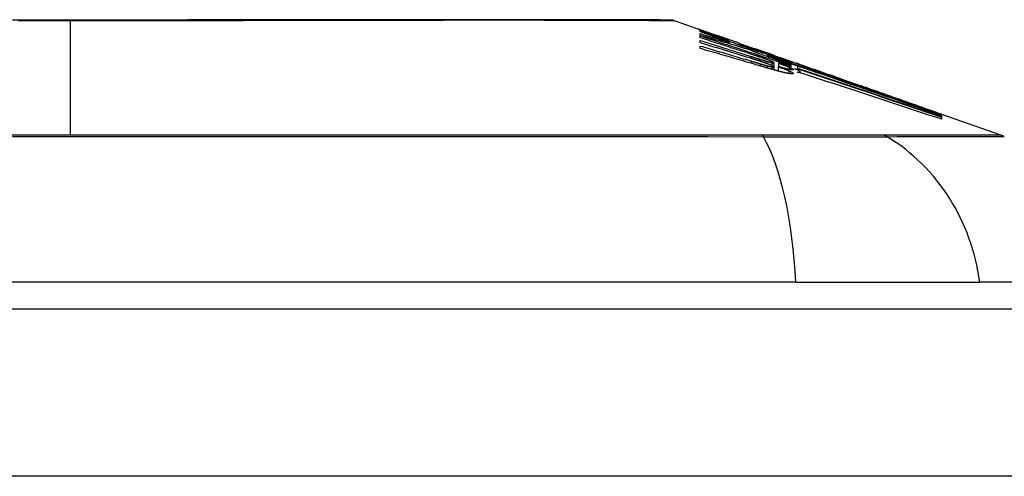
# Model space of a CAD drawing. Header units: inches. Extents: x 11 to 342, y 26 to 169.
# Tile 107 of 218: x 14.74 to 15.322, y 169.082 to 169.351. Entities that reach past the tile are written whole.
import ezdxf

# ---------------------------------------------------------------- set-up
doc = ezdxf.new("R2010")
doc.units = ezdxf.units.IN
doc.header["$MEASUREMENT"] = 0
doc.layers.add('Visible Edges(ANSI)', color=7, linetype='Continuous', lineweight=25)
doc.layers.add('Visible Tangent Edges(ANSI)', color=7, linetype='Continuous', lineweight=25)

msp = doc.modelspace()

# ---------------------------------------------------------------- linework, layer by layer
at = {"layer": 'Visible Edges(ANSI)'}
for p, q in [((15.12722, 169.35095), (15.14403, 169.34506)), ((15.14269, 169.34433), (15.14269, 169.34495)), ((15.14269, 169.34207), (15.14269, 169.34316)), ((15.14269, 169.34066), (15.14269, 169.34179)), ((15.14911, 169.34326), (15.15264, 169.34201)), ((15.15232, 169.34209), (15.15232, 169.34168)), ((15.14269, 169.3377), (15.14269, 169.33906)), ((15.14269, 169.33433), (15.14269, 169.33585)), ((15.15926, 169.33949), (15.15926, 169.33919)), ((15.15957, 169.33808), (15.15957, 169.33724)), ((15.16589, 169.33687), (15.16589, 169.33741)), ((15.17086, 169.33458), (15.17086, 169.33386)), ((15.17873, 169.33292), (15.17521, 169.33415)), ((15.17521, 169.33415), (15.17521, 169.33395)), ((15.17521, 169.33395), (15.17521, 169.33365)), ((15.18225, 169.33035), (15.18225, 169.32965)), ((15.18633, 169.33023), (15.18955, 169.32912)), ((15.1866, 169.33011), (15.1866, 169.3298)), ((15.18608, 169.32604), (15.18608, 169.3236)), ((15.18608, 169.3236), (15.18608, 169.32174)), ((15.18878, 169.32367), (15.18878, 169.32102)), ((15.18898, 169.32578), (15.18898, 169.32576)), ((15.18898, 169.32576), (15.18898, 169.32362)), ((15.19853, 169.32457), (15.19284, 169.32666)), ((15.19465, 169.32735), (15.19923, 169.32574)), ((15.19623, 169.32635), (15.19623, 169.3259)), ((15.19623, 169.32521), (15.19623, 169.32447)), ((15.19623, 169.32416), (15.19623, 169.3234)), ((15.20037, 169.32389), (15.19853, 169.32457)), ((15.1993, 169.32572), (15.19923, 169.32574)), ((15.20037, 169.32262), (15.20037, 169.32389)), ((15.2005, 169.32436), (15.2005, 169.32504)), ((15.2005, 169.32436), (15.2005, 169.32419)), ((15.20182, 169.32479), (15.20182, 169.32476)), ((15.1984, 169.32244), (15.20037, 169.3218)), ((15.20037, 169.3218), (15.20037, 169.3224)), ((15.20037, 169.3218), (15.20037, 169.32156)), ((15.20182, 169.32056), (15.20182, 169.31996)), ((15.22726, 169.31593), (15.23782, 169.31223)), ((15.28307, 169.29624), (15.28307, 169.29572)), ((15.2853, 169.29562), (15.32076, 169.28321)), ((15.2853, 169.29561), (15.2853, 169.29495)), ((15.28531, 169.29544), (15.2853, 169.29495)), ((15.2853, 169.29486), (15.2853, 169.29395)), ((15.28531, 169.29546), (15.28531, 169.29545)), ((15.28531, 169.29545), (15.28531, 169.29544)), ((15.2853, 169.29382), (15.2853, 169.29256)), ((15.1991, 169.1963), (14.34172, 169.1963)), ((15.1991, 169.1963), (15.30789, 169.1963)), ((15.38065, 169.1963), (15.30789, 169.1963)), ((10.61941, 169.18055), (82.22441, 169.18055))]:
    msp.add_line(p, q, dxfattribs=at)
at = {"layer": 'Visible Edges(ANSI)', "flags": 128}
for points in [[(15.12561, 169.35122), (15.12518, 169.35122), (15.12389, 169.35123), (15.12176, 169.35123), (15.11879, 169.35124), (15.11499, 169.35125), (15.11035, 169.35126), (15.10487, 169.35128), (15.09858, 169.35129), (15.09149, 169.35131), (15.08363, 169.35133), (15.07503, 169.35134), (15.06573, 169.35136), (15.05574, 169.35138), (15.04505, 169.35139), (15.0337, 169.3514), (15.02172, 169.35141), (15.00913, 169.3514), (14.99596, 169.35139), (14.98225, 169.35138), (14.96805, 169.35136), (14.95334, 169.35134), (14.93817, 169.35133), (14.92257, 169.35131), (14.90662, 169.35129), (14.89038, 169.35128), (14.87388, 169.35126), (14.85712, 169.35125), (14.84011, 169.35124), (14.82292, 169.35123), (14.80561, 169.35123), (14.78823, 169.35122), (14.77086, 169.35122), (14.75347, 169.35122), (14.73607, 169.35123)], [(15.14548, 169.34421), (15.14489, 169.34444), (15.14434, 169.34466), (15.14384, 169.34486), (15.14338, 169.34504), (15.14297, 169.3452), (15.14261, 169.34535), (15.1423, 169.34548), (15.14204, 169.34559), (15.14182, 169.34568), (15.14165, 169.34576), (15.14151, 169.34583), (15.14142, 169.34588), (15.14136, 169.34591), (15.14134, 169.34593), (15.14136, 169.34594), (15.14141, 169.34593), (15.1415, 169.34591), (15.14163, 169.34587), (15.14181, 169.34582), (15.14203, 169.34575), (15.14229, 169.34566), (15.1426, 169.34556), (15.14296, 169.34544), (15.14336, 169.3453)], [(15.14269, 169.34495), (15.14376, 169.34456), (15.14484, 169.34416), (15.14592, 169.34376), (15.147, 169.34337), (15.14809, 169.34297), (15.14918, 169.34257), (15.15028, 169.34216), (15.15139, 169.34175), (15.1525, 169.34134), (15.15363, 169.34093), (15.15476, 169.34051), (15.15591, 169.34009), (15.15707, 169.33966), (15.15824, 169.33923), (15.15943, 169.3388), (15.16063, 169.33835), (15.16184, 169.33791), (15.16307, 169.33745), (15.16432, 169.33699), (15.16559, 169.33653), (15.16688, 169.33605), (15.16818, 169.33557), (15.16951, 169.33508), (15.17086, 169.33458)], [(15.15957, 169.33808), (15.15884, 169.33835), (15.15811, 169.33862), (15.15738, 169.33889), (15.15665, 169.33916), (15.15593, 169.33943), (15.15521, 169.33969), (15.15449, 169.33996), (15.15378, 169.34022), (15.15306, 169.34049), (15.15235, 169.34075), (15.15165, 169.34101), (15.15094, 169.34127), (15.15024, 169.34153), (15.14954, 169.34179), (15.14884, 169.34205), (15.14815, 169.34231), (15.14746, 169.34256), (15.14677, 169.34282), (15.14608, 169.34307), (15.1454, 169.34333), (15.14472, 169.34358), (15.14404, 169.34383), (15.14336, 169.34408), (15.14269, 169.34433)], [(15.14269, 169.34316), (15.14339, 169.34296), (15.1441, 169.34275), (15.1448, 169.34254), (15.14551, 169.34233), (15.14621, 169.34212), (15.14692, 169.34191), (15.14762, 169.3417), (15.14832, 169.34149), (15.14903, 169.34128), (15.14973, 169.34107), (15.15044, 169.34086), (15.15114, 169.34065), (15.15184, 169.34044), (15.15255, 169.34022), (15.15325, 169.34001), (15.15395, 169.3398), (15.15466, 169.33958), (15.15536, 169.33937), (15.15606, 169.33916), (15.15676, 169.33894), (15.15747, 169.33873), (15.15817, 169.33851), (15.15887, 169.33829), (15.15957, 169.33808)], [(15.17117, 169.33377), (15.16999, 169.33412), (15.16881, 169.33448), (15.16763, 169.33484), (15.16645, 169.33519), (15.16526, 169.33555), (15.16408, 169.3359), (15.16289, 169.33626), (15.16171, 169.33661), (15.16052, 169.33696), (15.15934, 169.33731), (15.15815, 169.33766), (15.15696, 169.338), (15.15578, 169.33835), (15.15459, 169.3387), (15.1534, 169.33904), (15.15221, 169.33938), (15.15102, 169.33972), (15.14983, 169.34006), (15.14864, 169.3404), (15.14745, 169.34074), (15.14626, 169.34107), (15.14507, 169.3414), (15.14388, 169.34174), (15.14269, 169.34207)], [(15.14269, 169.34179), (15.14491, 169.34107), (15.14714, 169.34035), (15.14938, 169.33962), (15.15161, 169.33889), (15.15385, 169.33816), (15.15609, 169.33743), (15.15833, 169.3367), (15.16057, 169.33596), (15.16281, 169.33523), (15.16506, 169.33449), (15.1673, 169.33375), (15.16954, 169.33301), (15.17178, 169.33228), (15.17402, 169.33154), (15.17626, 169.3308), (15.17849, 169.33006), (15.18072, 169.32932), (15.18295, 169.32858), (15.18518, 169.32784), (15.1874, 169.32711), (15.18961, 169.32637), (15.19182, 169.32563), (15.19403, 169.3249), (15.19623, 169.32416)], [(15.17376, 169.33069), (15.17247, 169.33111), (15.17118, 169.33153), (15.16989, 169.33194), (15.1686, 169.33236), (15.16731, 169.33278), (15.16601, 169.3332), (15.16472, 169.33362), (15.16342, 169.33403), (15.16213, 169.33445), (15.16083, 169.33487), (15.15954, 169.33528), (15.15824, 169.3357), (15.15695, 169.33612), (15.15565, 169.33653), (15.15435, 169.33695), (15.15306, 169.33736), (15.15176, 169.33778), (15.15046, 169.33819), (15.14917, 169.3386), (15.14787, 169.33902), (15.14657, 169.33943), (15.14528, 169.33984), (15.14398, 169.34025), (15.14269, 169.34066)], [(15.14336, 169.3453), (15.14353, 169.34524), (15.1437, 169.34518), (15.14388, 169.34512), (15.14406, 169.34505), (15.14425, 169.34498), (15.14445, 169.34491), (15.14466, 169.34484), (15.14487, 169.34477), (15.14508, 169.34469), (15.14531, 169.34461), (15.14554, 169.34453), (15.14578, 169.34445), (15.14602, 169.34436), (15.14627, 169.34427), (15.14653, 169.34418), (15.14679, 169.34409), (15.14706, 169.34399), (15.14734, 169.34389), (15.14762, 169.34379), (15.1479, 169.34369), (15.1482, 169.34359), (15.1485, 169.34348), (15.1488, 169.34337), (15.14911, 169.34326)], [(15.15926, 169.33919), (15.15859, 169.33943), (15.15793, 169.33966), (15.15726, 169.3399), (15.1566, 169.34013), (15.15595, 169.34037), (15.1553, 169.3406), (15.15465, 169.34083), (15.15401, 169.34106), (15.15338, 169.34129), (15.15276, 169.34152), (15.15215, 169.34174), (15.15155, 169.34196), (15.15096, 169.34217), (15.15038, 169.34239), (15.14981, 169.34259), (15.14926, 169.3428), (15.14873, 169.34299), (15.14821, 169.34319), (15.1477, 169.34337), (15.14722, 169.34356), (15.14676, 169.34373), (15.14631, 169.3439), (15.14589, 169.34406), (15.14548, 169.34421)], [(15.15553, 169.34103), (15.15505, 169.3412), (15.15461, 169.34135), (15.1542, 169.34149), (15.15384, 169.34161), (15.15352, 169.34172), (15.15325, 169.34181), (15.15302, 169.34189), (15.15282, 169.34195), (15.15266, 169.342), (15.15253, 169.34204), (15.15244, 169.34207), (15.15237, 169.34209), (15.15233, 169.34209), (15.15232, 169.34209), (15.15234, 169.34207), (15.1524, 169.34204), (15.1525, 169.342), (15.15265, 169.34193), (15.15285, 169.34186), (15.15309, 169.34176), (15.15338, 169.34165), (15.15372, 169.34152), (15.15411, 169.34137), (15.15455, 169.34121)], [(15.15455, 169.34121), (15.1547, 169.34115), (15.15485, 169.34109), (15.15501, 169.34103), (15.15518, 169.34097), (15.15534, 169.34091), (15.15551, 169.34085), (15.15569, 169.34078), (15.15587, 169.34072), (15.15605, 169.34065), (15.15624, 169.34058), (15.15643, 169.34051), (15.15662, 169.34044), (15.15682, 169.34037), (15.15702, 169.3403), (15.15723, 169.34022), (15.15743, 169.34015), (15.15765, 169.34007), (15.15787, 169.33999), (15.15809, 169.33991), (15.15831, 169.33983), (15.15854, 169.33975), (15.15878, 169.33967), (15.15902, 169.33958), (15.15926, 169.33949)], [(15.16589, 169.33741), (15.16542, 169.33757), (15.16496, 169.33774), (15.16449, 169.3379), (15.16403, 169.33806), (15.16356, 169.33823), (15.1631, 169.33839), (15.16264, 169.33855), (15.16218, 169.33871), (15.16173, 169.33887), (15.16127, 169.33903), (15.16082, 169.33919), (15.16037, 169.33934), (15.15992, 169.3395), (15.15948, 169.33965), (15.15904, 169.33981), (15.15861, 169.33996), (15.15819, 169.34011), (15.15777, 169.34025), (15.15737, 169.34039), (15.15697, 169.34053), (15.15659, 169.34066), (15.15622, 169.34079), (15.15587, 169.34091), (15.15553, 169.34103)], [(15.14269, 169.33906), (15.14394, 169.33867), (15.14519, 169.33829), (15.14645, 169.3379), (15.1477, 169.33751), (15.14895, 169.33713), (15.1502, 169.33674), (15.15146, 169.33635), (15.15271, 169.33596), (15.15396, 169.33557), (15.15522, 169.33518), (15.15647, 169.33479), (15.15772, 169.3344), (15.15898, 169.33401), (15.16023, 169.33361), (15.16148, 169.33322), (15.16273, 169.33283), (15.16398, 169.33244), (15.16523, 169.33204), (15.16648, 169.33165), (15.16773, 169.33126), (15.16898, 169.33086), (15.17023, 169.33047), (15.17148, 169.33007), (15.17272, 169.32968)], [(15.17252, 169.32859), (15.17128, 169.32898), (15.17004, 169.32936), (15.1688, 169.32975), (15.16756, 169.33013), (15.16632, 169.33051), (15.16508, 169.33089), (15.16384, 169.33128), (15.16259, 169.33166), (15.16135, 169.33204), (15.16011, 169.33242), (15.15886, 169.3328), (15.15762, 169.33318), (15.15638, 169.33356), (15.15513, 169.33394), (15.15389, 169.33432), (15.15264, 169.3347), (15.1514, 169.33507), (15.15015, 169.33545), (15.14891, 169.33583), (15.14766, 169.3362), (15.14642, 169.33658), (15.14518, 169.33695), (15.14393, 169.33733), (15.14269, 169.3377)], [(15.14269, 169.33585), (15.14395, 169.33548), (15.14522, 169.33511), (15.14649, 169.33474), (15.14775, 169.33437), (15.14902, 169.334), (15.15028, 169.33363), (15.15155, 169.33326), (15.15282, 169.33289), (15.15408, 169.33251), (15.15535, 169.33214), (15.15661, 169.33176), (15.15788, 169.33139), (15.15914, 169.33101), (15.16041, 169.33064), (15.16167, 169.33026), (15.16294, 169.32988), (15.1642, 169.32951), (15.16546, 169.32913), (15.16673, 169.32875), (15.16799, 169.32837), (15.16925, 169.32799), (15.17051, 169.32761), (15.17177, 169.32723), (15.17303, 169.32685)], [(15.16589, 169.33734), (15.1664, 169.33716), (15.16689, 169.33699), (15.16738, 169.33682), (15.16784, 169.33666), (15.16829, 169.3365), (15.16871, 169.33635), (15.16912, 169.33621), (15.1695, 169.33607), (15.16987, 169.33595), (15.17023, 169.33582), (15.17059, 169.3357), (15.17094, 169.33557), (15.1713, 169.33545), (15.17166, 169.33532), (15.17202, 169.3352), (15.17238, 169.33507), (15.17273, 169.33495), (15.17309, 169.33482), (15.17344, 169.3347), (15.1738, 169.33458), (15.17415, 169.33445), (15.1745, 169.33433), (15.17486, 169.33421), (15.17521, 169.33408)], [(15.1778, 169.33277), (15.17731, 169.33294), (15.17682, 169.3331), (15.17633, 169.33327), (15.17583, 169.33344), (15.17534, 169.33361), (15.17485, 169.33378), (15.17435, 169.33394), (15.17386, 169.33411), (15.17337, 169.33428), (15.17287, 169.33445), (15.17237, 169.33462), (15.17188, 169.33479), (15.17138, 169.33497), (15.17088, 169.33514), (15.17039, 169.33531), (15.16989, 169.33548), (15.16939, 169.33565), (15.16889, 169.33583), (15.16839, 169.336), (15.16789, 169.33617), (15.16739, 169.33635), (15.16689, 169.33652), (15.16639, 169.33669), (15.16589, 169.33687)], [(15.17852, 169.32392), (15.17704, 169.32436), (15.17555, 169.3248), (15.17406, 169.32524), (15.17257, 169.32568), (15.17108, 169.32612), (15.16959, 169.32656), (15.1681, 169.327), (15.16661, 169.32744), (15.16511, 169.32787), (15.16362, 169.32831), (15.16213, 169.32875), (15.16063, 169.32918), (15.15914, 169.32962), (15.15764, 169.33005), (15.15615, 169.33048), (15.15465, 169.33091), (15.15316, 169.33134), (15.15166, 169.33177), (15.15017, 169.3322), (15.14867, 169.33263), (15.14717, 169.33306), (15.14568, 169.33348), (15.14418, 169.33391), (15.14269, 169.33433)], [(15.17086, 169.33458), (15.17192, 169.33425), (15.17298, 169.33391), (15.17404, 169.33358), (15.1751, 169.33324), (15.17615, 169.3329), (15.17721, 169.33256), (15.17827, 169.33222), (15.17933, 169.33188), (15.18039, 169.33154), (15.18145, 169.3312), (15.18251, 169.33085), (15.18357, 169.33051), (15.18463, 169.33017), (15.18569, 169.32982), (15.18675, 169.32948), (15.1878, 169.32913), (15.18886, 169.32878), (15.18992, 169.32844), (15.19097, 169.32809), (15.19202, 169.32774), (15.19308, 169.3274), (15.19413, 169.32705), (15.19518, 169.3267), (15.19623, 169.32635)], [(15.19623, 169.32447), (15.19522, 169.32484), (15.19421, 169.32522), (15.19321, 169.32559), (15.1922, 169.32596), (15.19119, 169.32634), (15.19019, 169.32671), (15.18918, 169.32708), (15.18817, 169.32746), (15.18716, 169.32783), (15.18614, 169.32821), (15.18512, 169.32859), (15.18409, 169.32897), (15.18306, 169.32935), (15.18202, 169.32974), (15.18098, 169.33012), (15.17993, 169.33051), (15.17887, 169.33091), (15.1778, 169.3313), (15.17672, 169.3317), (15.17564, 169.33211), (15.17454, 169.33251), (15.17343, 169.33293), (15.1723, 169.33334), (15.17117, 169.33377)], [(15.17272, 169.32968), (15.17292, 169.32962), (15.17311, 169.32956), (15.17331, 169.32949), (15.17351, 169.32943), (15.1737, 169.32937), (15.1739, 169.32931), (15.1741, 169.32925), (15.17429, 169.32918), (15.17449, 169.32912), (15.17469, 169.32906), (15.17488, 169.329), (15.17508, 169.32894), (15.17527, 169.32887), (15.17547, 169.32881), (15.17567, 169.32875), (15.17586, 169.32869), (15.17606, 169.32863), (15.17626, 169.32856), (15.17645, 169.3285), (15.17665, 169.32844), (15.17685, 169.32838), (15.17704, 169.32832), (15.17724, 169.32826), (15.17743, 169.32819)], [(15.18013, 169.32855), (15.17988, 169.32863), (15.17963, 169.32872), (15.17938, 169.32881), (15.17912, 169.3289), (15.17886, 169.32899), (15.1786, 169.32908), (15.17834, 169.32917), (15.17807, 169.32926), (15.17781, 169.32935), (15.17754, 169.32944), (15.17727, 169.32953), (15.17701, 169.32962), (15.17674, 169.32971), (15.17647, 169.3298), (15.1762, 169.32989), (15.17593, 169.32998), (15.17566, 169.33007), (15.17539, 169.33016), (15.17512, 169.33025), (15.17484, 169.33034), (15.17457, 169.33043), (15.1743, 169.33051), (15.17403, 169.3306), (15.17376, 169.33069)], [(15.17521, 169.33395), (15.17559, 169.33382), (15.17596, 169.33369), (15.17634, 169.33356), (15.17672, 169.33343), (15.1771, 169.3333), (15.17748, 169.33317), (15.17786, 169.33304), (15.17824, 169.33291), (15.17861, 169.33278), (15.17898, 169.33265), (15.17935, 169.33252), (15.17971, 169.3324), (15.18008, 169.33228), (15.18043, 169.33215), (15.18078, 169.33203), (15.18113, 169.33192), (15.18147, 169.3318), (15.18181, 169.33168), (15.18214, 169.33157), (15.18247, 169.33146), (15.18279, 169.33135), (15.1831, 169.33125), (15.1834, 169.33114), (15.1837, 169.33104)], [(15.18795, 169.32935), (15.18756, 169.32948), (15.18717, 169.32961), (15.18677, 169.32974), (15.18638, 169.32987), (15.18598, 169.33001), (15.18557, 169.33014), (15.18516, 169.33028), (15.18475, 169.33042), (15.18434, 169.33056), (15.18392, 169.3307), (15.1835, 169.33084), (15.18308, 169.33098), (15.18266, 169.33112), (15.18223, 169.33127), (15.1818, 169.33141), (15.18136, 169.33156), (15.18093, 169.33171), (15.18049, 169.33186), (15.18004, 169.33201), (15.1796, 169.33216), (15.17915, 169.33231), (15.1787, 169.33246), (15.17825, 169.33261), (15.1778, 169.33277)], [(15.18246, 169.33161), (15.18232, 169.33166), (15.18217, 169.33171), (15.18203, 169.33176), (15.18188, 169.33181), (15.18174, 169.33186), (15.18159, 169.33192), (15.18144, 169.33197), (15.18129, 169.33202), (15.18114, 169.33207), (15.18099, 169.33213), (15.18083, 169.33218), (15.18068, 169.33223), (15.18052, 169.33229), (15.18037, 169.33234), (15.18021, 169.3324), (15.18005, 169.33246), (15.17989, 169.33251), (15.17973, 169.33257), (15.17956, 169.33263), (15.1794, 169.33268), (15.17923, 169.33274), (15.17907, 169.3328), (15.1789, 169.33286), (15.17873, 169.33292)], [(15.19623, 169.3259), (15.19565, 169.32609), (15.19507, 169.32627), (15.19449, 169.32646), (15.19391, 169.32665), (15.19332, 169.32684), (15.19274, 169.32702), (15.19216, 169.32721), (15.19158, 169.3274), (15.19099, 169.32758), (15.19041, 169.32777), (15.18983, 169.32795), (15.18925, 169.32814), (15.18866, 169.32833), (15.18808, 169.32851), (15.1875, 169.3287), (15.18692, 169.32888), (15.18633, 169.32907), (15.18575, 169.32925), (15.18517, 169.32943), (15.18458, 169.32962), (15.184, 169.3298), (15.18342, 169.32999), (15.18283, 169.33017), (15.18225, 169.33035)], [(15.18225, 169.33035), (15.18281, 169.33015), (15.18338, 169.32994), (15.18395, 169.32973), (15.18451, 169.32952), (15.18509, 169.32931), (15.18566, 169.3291), (15.18623, 169.32889), (15.18681, 169.32867), (15.18739, 169.32846), (15.18797, 169.32825), (15.18855, 169.32803), (15.18914, 169.32782), (15.18972, 169.3276), (15.19031, 169.32739), (15.1909, 169.32717), (15.19148, 169.32696), (15.19207, 169.32674), (15.19267, 169.32652), (15.19326, 169.3263), (15.19385, 169.32609), (15.19444, 169.32587), (15.19504, 169.32565), (15.19564, 169.32543), (15.19623, 169.32521)], [(15.18541, 169.33057), (15.18532, 169.3306), (15.18522, 169.33063), (15.18512, 169.33067), (15.18502, 169.3307), (15.18492, 169.33074), (15.18481, 169.33078), (15.1847, 169.33082), (15.18459, 169.33086), (15.18448, 169.3309), (15.18436, 169.33094), (15.18424, 169.33098), (15.18412, 169.33102), (15.184, 169.33107), (15.18387, 169.33111), (15.18374, 169.33116), (15.18361, 169.3312), (15.18347, 169.33125), (15.18334, 169.3313), (15.1832, 169.33135), (15.18305, 169.3314), (15.18291, 169.33145), (15.18276, 169.3315), (15.18261, 169.33156), (15.18246, 169.33161)], [(15.1837, 169.33104), (15.18413, 169.3309), (15.18452, 169.33077), (15.18488, 169.33065), (15.1852, 169.33054), (15.18548, 169.33045), (15.18573, 169.33037), (15.18594, 169.3303), (15.18612, 169.33025), (15.18627, 169.3302), (15.18639, 169.33016), (15.18648, 169.33014), (15.18654, 169.33012), (15.18658, 169.33011), (15.1866, 169.33011), (15.1866, 169.33012), (15.18657, 169.33013), (15.18653, 169.33015), (15.18646, 169.33018), (15.18637, 169.33022), (15.18624, 169.33026), (15.18609, 169.33032), (15.1859, 169.33039), (15.18567, 169.33047), (15.18541, 169.33057)], [(15.19504, 169.32703), (15.19482, 169.3271), (15.1946, 169.32717), (15.19436, 169.32724), (15.19412, 169.32732), (15.19388, 169.3274), (15.19362, 169.32748), (15.19337, 169.32757), (15.1931, 169.32765), (15.19282, 169.32774), (15.19254, 169.32783), (15.19226, 169.32793), (15.19196, 169.32802), (15.19166, 169.32812), (15.19135, 169.32822), (15.19104, 169.32833), (15.19072, 169.32843), (15.19039, 169.32854), (15.19006, 169.32865), (15.18972, 169.32876), (15.18938, 169.32888), (15.18903, 169.32899), (15.18867, 169.32911), (15.18831, 169.32923), (15.18795, 169.32935)], [(15.18955, 169.32912), (15.18986, 169.32901), (15.19017, 169.3289), (15.19047, 169.3288), (15.19077, 169.32869), (15.19106, 169.32859), (15.19135, 169.32849), (15.19163, 169.3284), (15.19191, 169.3283), (15.19218, 169.32821), (15.19244, 169.32812), (15.1927, 169.32803), (15.19295, 169.32794), (15.1932, 169.32785), (15.19344, 169.32777), (15.19367, 169.32769), (15.1939, 169.32761), (15.19412, 169.32753), (15.19434, 169.32746), (15.19455, 169.32738), (15.19475, 169.32731), (15.19495, 169.32724), (15.19514, 169.32717), (15.19533, 169.32711), (15.19551, 169.32704)], [(15.17743, 169.32704), (15.17723, 169.3271), (15.17703, 169.32717), (15.17682, 169.32723), (15.17662, 169.3273), (15.17642, 169.32736), (15.17621, 169.32743), (15.17601, 169.3275), (15.1758, 169.32756), (15.1756, 169.32763), (15.17539, 169.32769), (15.17519, 169.32776), (15.17498, 169.32782), (15.17478, 169.32789), (15.17457, 169.32795), (15.17437, 169.32802), (15.17416, 169.32808), (15.17396, 169.32814), (15.17375, 169.32821), (15.17355, 169.32827), (15.17334, 169.32834), (15.17313, 169.3284), (15.17293, 169.32847), (15.17272, 169.32853), (15.17252, 169.32859)], [(15.17303, 169.32685), (15.17324, 169.32679), (15.17345, 169.32673), (15.17367, 169.32666), (15.17388, 169.3266), (15.17409, 169.32653), (15.1743, 169.32647), (15.17451, 169.32641), (15.17472, 169.32634), (15.17494, 169.32628), (15.17515, 169.32622), (15.17536, 169.32615), (15.17557, 169.32609), (15.17578, 169.32603), (15.176, 169.32596), (15.17621, 169.3259), (15.17642, 169.32584), (15.17663, 169.32577), (15.17684, 169.32571), (15.17705, 169.32565), (15.17726, 169.32558), (15.17748, 169.32552), (15.17769, 169.32546), (15.1779, 169.3254), (15.17811, 169.32533)], [(15.17743, 169.32819), (15.17762, 169.32814), (15.1778, 169.32808), (15.17798, 169.32802), (15.17817, 169.32796), (15.17835, 169.32791), (15.17853, 169.32785), (15.17871, 169.3278), (15.17889, 169.32774), (15.17907, 169.32768), (15.17926, 169.32763), (15.17944, 169.32757), (15.17962, 169.32752), (15.17979, 169.32746), (15.17997, 169.32741), (15.18015, 169.32736), (15.18033, 169.3273), (15.18051, 169.32725), (15.18068, 169.3272), (15.18086, 169.32714), (15.18104, 169.32709), (15.18121, 169.32704), (15.18139, 169.32699), (15.18156, 169.32694), (15.18173, 169.32689)], [(15.18178, 169.32557), (15.18161, 169.32563), (15.18144, 169.32569), (15.18127, 169.32575), (15.1811, 169.32581), (15.18093, 169.32587), (15.18075, 169.32593), (15.18057, 169.32599), (15.1804, 169.32605), (15.18022, 169.32611), (15.18004, 169.32617), (15.17986, 169.32624), (15.17968, 169.3263), (15.17949, 169.32636), (15.17931, 169.32642), (15.17913, 169.32648), (15.17894, 169.32654), (15.17876, 169.3266), (15.17857, 169.32667), (15.17838, 169.32673), (15.17819, 169.32679), (15.17801, 169.32685), (15.17782, 169.32691), (15.17763, 169.32697), (15.17743, 169.32704)], [(15.17811, 169.32533), (15.17829, 169.32528), (15.17846, 169.32523), (15.17864, 169.32518), (15.17882, 169.32512), (15.179, 169.32507), (15.17918, 169.32502), (15.17935, 169.32497), (15.17953, 169.32492), (15.17971, 169.32487), (15.17988, 169.32482), (15.18006, 169.32477), (15.18023, 169.32472), (15.1804, 169.32467), (15.18058, 169.32462), (15.18075, 169.32457), (15.18092, 169.32452), (15.18109, 169.32448), (15.18126, 169.32443), (15.18143, 169.32438), (15.1816, 169.32434), (15.18176, 169.3243), (15.18193, 169.32425), (15.18209, 169.32421), (15.18225, 169.32417)], [(15.18738, 169.32139), (15.18703, 169.32148), (15.18667, 169.32158), (15.18632, 169.32168), (15.18596, 169.32178), (15.1856, 169.32188), (15.18523, 169.32198), (15.18487, 169.32208), (15.1845, 169.32218), (15.18413, 169.32229), (15.18376, 169.32239), (15.18339, 169.3225), (15.18301, 169.3226), (15.18264, 169.32271), (15.18226, 169.32282), (15.18189, 169.32293), (15.18151, 169.32304), (15.18113, 169.32315), (15.18076, 169.32326), (15.18038, 169.32337), (15.18001, 169.32348), (15.17963, 169.32359), (15.17926, 169.3237), (15.17889, 169.32381), (15.17852, 169.32392)], [(15.18386, 169.32716), (15.18373, 169.32721), (15.1836, 169.32726), (15.18347, 169.32731), (15.18333, 169.32736), (15.18319, 169.32742), (15.18305, 169.32747), (15.18291, 169.32753), (15.18276, 169.32758), (15.18261, 169.32764), (15.18245, 169.3277), (15.1823, 169.32776), (15.18214, 169.32781), (15.18198, 169.32787), (15.18182, 169.32793), (15.18166, 169.32799), (15.18149, 169.32805), (15.18133, 169.32811), (15.18116, 169.32818), (15.18099, 169.32824), (15.18082, 169.3283), (15.18065, 169.32836), (15.18048, 169.32842), (15.1803, 169.32848), (15.18013, 169.32855)], [(15.18173, 169.32689), (15.18189, 169.32684), (15.18205, 169.3268), (15.1822, 169.32675), (15.18236, 169.32671), (15.18251, 169.32667), (15.18266, 169.32662), (15.1828, 169.32658), (15.18295, 169.32654), (15.18309, 169.32651), (15.18323, 169.32647), (15.18337, 169.32643), (15.18351, 169.32639), (15.18364, 169.32636), (15.18377, 169.32633), (15.18389, 169.32629), (15.18402, 169.32626), (15.18414, 169.32623), (15.18425, 169.3262), (15.18437, 169.32618), (15.18448, 169.32615), (15.18459, 169.32613), (15.18469, 169.3261), (15.18479, 169.32608), (15.18489, 169.32606)], [(15.18489, 169.32436), (15.18479, 169.32441), (15.18469, 169.32445), (15.18459, 169.3245), (15.18448, 169.32454), (15.18437, 169.32459), (15.18426, 169.32463), (15.18414, 169.32468), (15.18402, 169.32473), (15.1839, 169.32477), (15.18378, 169.32482), (15.18365, 169.32487), (15.18352, 169.32492), (15.18339, 169.32497), (15.18325, 169.32503), (15.18312, 169.32508), (15.18298, 169.32513), (15.18284, 169.32518), (15.18269, 169.32524), (15.18255, 169.32529), (15.1824, 169.32535), (15.18225, 169.3254), (15.1821, 169.32546), (15.18194, 169.32551), (15.18178, 169.32557)], [(15.18225, 169.32417), (15.18239, 169.32413), (15.18254, 169.32409), (15.18268, 169.32406), (15.18281, 169.32402), (15.18295, 169.32399), (15.18308, 169.32395), (15.18322, 169.32392), (15.18334, 169.32389), (15.18347, 169.32386), (15.1836, 169.32383), (15.18372, 169.3238), (15.18384, 169.32377), (15.18396, 169.32375), (15.18407, 169.32372), (15.18418, 169.3237), (15.18429, 169.32368), (15.18439, 169.32365), (15.18449, 169.32363), (15.18459, 169.32361), (15.18469, 169.3236), (15.18478, 169.32358), (15.18487, 169.32356), (15.18496, 169.32355), (15.18505, 169.32353)], [(15.18562, 169.32637), (15.18557, 169.32639), (15.18553, 169.32642), (15.18548, 169.32644), (15.18542, 169.32647), (15.18537, 169.3265), (15.18531, 169.32653), (15.18525, 169.32656), (15.18519, 169.32659), (15.18512, 169.32662), (15.18505, 169.32665), (15.18498, 169.32668), (15.18491, 169.32671), (15.18483, 169.32675), (15.18475, 169.32678), (15.18467, 169.32682), (15.18459, 169.32685), (15.1845, 169.32689), (15.18441, 169.32692), (15.18433, 169.32696), (15.18424, 169.327), (15.18414, 169.32704), (15.18405, 169.32708), (15.18395, 169.32712), (15.18386, 169.32716)], [(15.18489, 169.32606), (15.18504, 169.32603), (15.18518, 169.326), (15.18531, 169.32598), (15.18542, 169.32596), (15.18553, 169.32595), (15.18562, 169.32593), (15.1857, 169.32593), (15.18577, 169.32592), (15.18583, 169.32592), (15.18589, 169.32593), (15.18593, 169.32593), (15.18597, 169.32594), (15.186, 169.32595), (15.18603, 169.32596), (15.18605, 169.32597), (15.18607, 169.32599), (15.18608, 169.326), (15.18608, 169.32602), (15.18608, 169.32605), (15.18606, 169.32608), (15.18601, 169.32612), (15.18592, 169.32618), (15.1858, 169.32626), (15.18562, 169.32637)], [(15.18505, 169.32353), (15.18521, 169.32351), (15.18536, 169.32349), (15.18549, 169.32347), (15.1856, 169.32346), (15.1857, 169.32346), (15.18579, 169.32346), (15.18586, 169.32347), (15.18592, 169.32347), (15.18597, 169.32349), (15.18601, 169.3235), (15.18604, 169.32352), (15.18606, 169.32354), (15.18608, 169.32357), (15.18608, 169.3236), (15.18608, 169.32363), (15.18606, 169.32368), (15.18602, 169.32373), (15.18595, 169.32379), (15.18586, 169.32387), (15.18573, 169.32395), (15.18558, 169.32404), (15.18539, 169.32413), (15.18516, 169.32424), (15.18489, 169.32436)], [(15.18878, 169.32367), (15.18908, 169.32356), (15.18939, 169.32345), (15.18969, 169.32334), (15.18998, 169.32323), (15.19027, 169.32312), (15.19056, 169.32301), (15.19084, 169.3229), (15.19112, 169.3228), (15.19139, 169.32269), (15.19166, 169.32259), (15.19193, 169.32249), (15.19219, 169.32238), (15.19244, 169.32228), (15.19269, 169.32218), (15.19294, 169.32209), (15.19318, 169.32199), (15.19342, 169.32189), (15.19366, 169.3218), (15.19389, 169.3217), (15.19412, 169.32161), (15.19434, 169.32151), (15.19456, 169.32142), (15.19478, 169.32133), (15.19499, 169.32124)], [(15.19571, 169.32192), (15.19553, 169.32195), (15.19534, 169.32199), (15.19514, 169.32203), (15.19493, 169.32208), (15.1947, 169.32212), (15.19447, 169.32218), (15.19422, 169.32223), (15.19396, 169.32229), (15.19369, 169.32236), (15.19341, 169.32243), (15.19312, 169.3225), (15.19283, 169.32257), (15.19252, 169.32265), (15.19221, 169.32273), (15.19189, 169.32282), (15.19156, 169.3229), (15.19123, 169.32299), (15.19089, 169.32308), (15.19055, 169.32318), (15.1902, 169.32327), (15.18985, 169.32337), (15.1895, 169.32347), (15.18914, 169.32357), (15.18878, 169.32367)], [(15.19623, 169.3234), (15.19593, 169.3235), (15.19563, 169.3236), (15.19533, 169.32369), (15.19502, 169.32379), (15.19472, 169.32389), (15.19442, 169.32399), (15.19412, 169.32409), (15.19382, 169.32419), (15.19351, 169.32429), (15.19321, 169.32439), (15.19291, 169.32449), (15.19261, 169.32459), (15.19231, 169.32469), (15.192, 169.32479), (15.1917, 169.32489), (15.1914, 169.32498), (15.1911, 169.32508), (15.19079, 169.32518), (15.19049, 169.32528), (15.19019, 169.32538), (15.18989, 169.32548), (15.18959, 169.32558), (15.18928, 169.32568), (15.18898, 169.32578)], [(15.18898, 169.32576), (15.1893, 169.32565), (15.18962, 169.32553), (15.18994, 169.32541), (15.19025, 169.32529), (15.19056, 169.32518), (15.19086, 169.32506), (15.19116, 169.32495), (15.19145, 169.32483), (15.19174, 169.32472), (15.19203, 169.32461), (15.19231, 169.3245), (15.19258, 169.3244), (15.19285, 169.32429), (15.19311, 169.32419), (15.19337, 169.32408), (15.19362, 169.32398), (15.19387, 169.32388), (15.1941, 169.32379), (15.19434, 169.32369), (15.19456, 169.3236), (15.19478, 169.3235), (15.195, 169.32341), (15.1952, 169.32332), (15.1954, 169.32324)], [(15.1928, 169.32682), (15.19312, 169.32672), (15.19345, 169.32662), (15.19377, 169.32652), (15.19409, 169.32642), (15.19441, 169.32631), (15.19473, 169.32621), (15.19505, 169.32611), (15.19537, 169.32601), (15.19569, 169.3259), (15.19601, 169.3258), (15.19633, 169.3257), (15.19666, 169.3256), (15.19698, 169.32549), (15.1973, 169.32539), (15.19762, 169.32529), (15.19794, 169.32518), (15.19826, 169.32508), (15.19858, 169.32498), (15.1989, 169.32487), (15.19922, 169.32477), (15.19954, 169.32467), (15.19986, 169.32457), (15.20018, 169.32446), (15.2005, 169.32436)], [(15.2853, 169.29495), (15.28158, 169.29623), (15.27783, 169.29753), (15.27406, 169.29884), (15.27027, 169.30015), (15.26645, 169.30147), (15.26262, 169.30279), (15.25877, 169.30412), (15.25491, 169.30546), (15.25103, 169.3068), (15.24714, 169.30814), (15.24325, 169.30948), (15.23935, 169.31083), (15.23544, 169.31217), (15.23154, 169.31352), (15.22763, 169.31487), (15.22372, 169.31621), (15.21982, 169.31755), (15.21593, 169.31889), (15.21204, 169.32023), (15.20816, 169.32156), (15.2043, 169.32288), (15.20045, 169.3242), (15.19662, 169.32552), (15.1928, 169.32682)], [(15.19284, 169.32666), (15.19666, 169.32535), (15.20049, 169.32404), (15.20434, 169.32273), (15.2082, 169.3214), (15.21207, 169.32008), (15.21596, 169.31874), (15.21985, 169.31741), (15.22375, 169.31607), (15.22765, 169.31473), (15.23156, 169.31339), (15.23546, 169.31205), (15.23937, 169.3107), (15.24326, 169.30936), (15.24716, 169.30802), (15.25104, 169.30668), (15.25492, 169.30535), (15.25878, 169.30402), (15.26263, 169.30269), (15.26646, 169.30137), (15.27027, 169.30005), (15.27406, 169.29874), (15.27784, 169.29744), (15.28158, 169.29614), (15.2853, 169.29486)], [(15.19551, 169.32704), (15.19588, 169.32691), (15.19622, 169.32679), (15.19653, 169.32668), (15.19679, 169.32659), (15.19702, 169.3265), (15.19722, 169.32643), (15.19737, 169.32637), (15.1975, 169.32632), (15.19759, 169.32628), (15.19765, 169.32626), (15.19768, 169.32624), (15.19768, 169.32623), (15.19765, 169.32624), (15.19759, 169.32625), (15.1975, 169.32627), (15.19737, 169.32631), (15.19721, 169.32635), (15.19702, 169.32641), (15.19678, 169.32648), (15.19651, 169.32656), (15.19621, 169.32666), (15.19586, 169.32677), (15.19547, 169.32689), (15.19504, 169.32703)], [(15.1954, 169.32324), (15.19585, 169.32304), (15.19625, 169.32285), (15.1966, 169.32268), (15.1969, 169.32253), (15.19715, 169.32239), (15.19734, 169.32226), (15.19749, 169.32216), (15.19759, 169.32207), (15.19765, 169.32199), (15.19768, 169.32193), (15.19768, 169.32188), (15.19766, 169.32184), (15.19762, 169.32181), (15.19755, 169.32178), (15.19747, 169.32176), (15.19737, 169.32175), (15.19724, 169.32175), (15.19709, 169.32175), (15.19692, 169.32176), (15.19672, 169.32178), (15.1965, 169.3218), (15.19626, 169.32183), (15.196, 169.32187), (15.19571, 169.32192)], [(15.2016, 169.32483), (15.20167, 169.32481), (15.20173, 169.3248), (15.20177, 169.32479), (15.2018, 169.32479), (15.20182, 169.32479), (15.20182, 169.32479), (15.20181, 169.3248), (15.20178, 169.32481), (15.20174, 169.32483), (15.20169, 169.32485), (15.20162, 169.32488), (15.20154, 169.32492), (15.20144, 169.32495), (15.20132, 169.325), (15.20119, 169.32504), (15.20105, 169.3251), (15.20088, 169.32516), (15.20071, 169.32522), (15.20051, 169.32529), (15.2003, 169.32537), (15.20008, 169.32545), (15.19983, 169.32553), (15.19958, 169.32562), (15.1993, 169.32572)], [(15.2005, 169.32504), (15.20391, 169.32385), (15.20733, 169.32266), (15.21077, 169.32146), (15.21421, 169.32026), (15.21767, 169.31906), (15.22113, 169.31785), (15.2246, 169.31664), (15.22808, 169.31543), (15.23155, 169.31422), (15.23503, 169.313), (15.23851, 169.31179), (15.24199, 169.31058), (15.24546, 169.30936), (15.24894, 169.30815), (15.2524, 169.30694), (15.25586, 169.30574), (15.25931, 169.30453), (15.26275, 169.30333), (15.26617, 169.30214), (15.26958, 169.30095), (15.27298, 169.29976), (15.27636, 169.29858), (15.27973, 169.29741), (15.28307, 169.29624)], [(15.22726, 169.31593), (15.2262, 169.3163), (15.22514, 169.31667), (15.22407, 169.31705), (15.22301, 169.31742), (15.22194, 169.31779), (15.22087, 169.31816), (15.2198, 169.31854), (15.21874, 169.31891), (15.21766, 169.31928), (15.21659, 169.31965), (15.21552, 169.32002), (15.21445, 169.3204), (15.21338, 169.32077), (15.21231, 169.32114), (15.21123, 169.32151), (15.21016, 169.32188), (15.20909, 169.32225), (15.20802, 169.32262), (15.20695, 169.32299), (15.20587, 169.32336), (15.2048, 169.32373), (15.20374, 169.3241), (15.20267, 169.32447), (15.2016, 169.32483)], [(15.19333, 169.31992), (15.19313, 169.31996), (15.19292, 169.32001), (15.1927, 169.32006), (15.19248, 169.32011), (15.19226, 169.32016), (15.19204, 169.32021), (15.1918, 169.32026), (15.19157, 169.32032), (15.19133, 169.32038), (15.19109, 169.32044), (15.19084, 169.3205), (15.19059, 169.32056), (15.19034, 169.32062), (15.19008, 169.32069), (15.18982, 169.32075), (15.18956, 169.32082), (15.18929, 169.32089), (15.18902, 169.32096), (15.18875, 169.32103), (15.18848, 169.3211), (15.18821, 169.32117), (15.18793, 169.32124), (15.18766, 169.32132), (15.18738, 169.32139)], [(15.19665, 169.3194), (15.19656, 169.3194), (15.19647, 169.31941), (15.19638, 169.31941), (15.19628, 169.31942), (15.19618, 169.31943), (15.19607, 169.31944), (15.19596, 169.31945), (15.19584, 169.31947), (15.19572, 169.31948), (15.19559, 169.3195), (15.19546, 169.31952), (15.19533, 169.31954), (15.19519, 169.31956), (15.19504, 169.31959), (15.19489, 169.31961), (15.19474, 169.31964), (15.19458, 169.31967), (15.19442, 169.3197), (15.19425, 169.31973), (15.19407, 169.31977), (15.1939, 169.3198), (15.19371, 169.31984), (15.19353, 169.31988), (15.19333, 169.31992)], [(15.19499, 169.32124), (15.19522, 169.32114), (15.19544, 169.32105), (15.19565, 169.32095), (15.19585, 169.32086), (15.19604, 169.32077), (15.19622, 169.32069), (15.19639, 169.32061), (15.19654, 169.32053), (15.19669, 169.32045), (15.19683, 169.32038), (15.19696, 169.32031), (15.19707, 169.32024), (15.19719, 169.32017), (15.19732, 169.32008), (15.19744, 169.31999), (15.19755, 169.31989), (15.19763, 169.31979), (15.19767, 169.3197), (15.19767, 169.31961), (15.1976, 169.31952), (15.19746, 169.31946), (15.19726, 169.31942), (15.19699, 169.3194), (15.19665, 169.3194)], [(15.19902, 169.32218), (15.19899, 169.32219), (15.19897, 169.3222), (15.19894, 169.32221), (15.19892, 169.32222), (15.19889, 169.32223), (15.19887, 169.32224), (15.19884, 169.32225), (15.19882, 169.32226), (15.19879, 169.32227), (15.19876, 169.32229), (15.19874, 169.3223), (15.19871, 169.32231), (15.19869, 169.32232), (15.19866, 169.32233), (15.19864, 169.32234), (15.19861, 169.32235), (15.19858, 169.32236), (15.19856, 169.32237), (15.19853, 169.32239), (15.19851, 169.3224), (15.19848, 169.32241), (15.19845, 169.32242), (15.19843, 169.32243), (15.1984, 169.32244)], [(15.20015, 169.32049), (15.20039, 169.32046), (15.20062, 169.32043), (15.20083, 169.32041), (15.20102, 169.3204), (15.20119, 169.32039), (15.20134, 169.32039), (15.20146, 169.32039), (15.20157, 169.3204), (15.20166, 169.32042), (15.20173, 169.32045), (15.20178, 169.32048), (15.20181, 169.32052), (15.20182, 169.32057), (15.2018, 169.32064), (15.20174, 169.32072), (15.20164, 169.32082), (15.20148, 169.32094), (15.20128, 169.32107), (15.20103, 169.32122), (15.20072, 169.32138), (15.20037, 169.32156), (15.19997, 169.32175), (15.19952, 169.32195), (15.19902, 169.32218)], [(15.2853, 169.29256), (15.28183, 169.29372), (15.27835, 169.29488), (15.27485, 169.29605), (15.27133, 169.29721), (15.26781, 169.29838), (15.26428, 169.29955), (15.26073, 169.30073), (15.25718, 169.3019), (15.25362, 169.30308), (15.25006, 169.30425), (15.24649, 169.30543), (15.24292, 169.3066), (15.23934, 169.30778), (15.23576, 169.30895), (15.23218, 169.31012), (15.22861, 169.31129), (15.22503, 169.31245), (15.22146, 169.31361), (15.21789, 169.31477), (15.21433, 169.31592), (15.21077, 169.31707), (15.20722, 169.31822), (15.20368, 169.31936), (15.20015, 169.32049)], [(15.2853, 169.29395), (15.28185, 169.29513), (15.27838, 169.29631), (15.2749, 169.2975), (15.2714, 169.29869), (15.26789, 169.29988), (15.26437, 169.30108), (15.26083, 169.30228), (15.25729, 169.30348), (15.25373, 169.30468), (15.25017, 169.30589), (15.24661, 169.3071), (15.24304, 169.3083), (15.23947, 169.30951), (15.23589, 169.31071), (15.23232, 169.31192), (15.22875, 169.31312), (15.22518, 169.31432), (15.22161, 169.31552), (15.21805, 169.31671), (15.21449, 169.3179), (15.21095, 169.31909), (15.20741, 169.32027), (15.20388, 169.32145), (15.20037, 169.32262)], [(15.20037, 169.3224), (15.20388, 169.32124), (15.20741, 169.32006), (15.21095, 169.31888), (15.2145, 169.3177), (15.21805, 169.31651), (15.22161, 169.31532), (15.22518, 169.31413), (15.22875, 169.31293), (15.23232, 169.31173), (15.23589, 169.31053), (15.23947, 169.30933), (15.24304, 169.30813), (15.24661, 169.30693), (15.25017, 169.30572), (15.25373, 169.30452), (15.25728, 169.30332), (15.26083, 169.30212), (15.26436, 169.30093), (15.26789, 169.29973), (15.2714, 169.29854), (15.2749, 169.29735), (15.27838, 169.29617), (15.28185, 169.29499), (15.2853, 169.29382)], [(15.28307, 169.29624), (15.28128, 169.29688), (15.27947, 169.29752), (15.27764, 169.29817), (15.27581, 169.29882), (15.27396, 169.29948), (15.27211, 169.30014), (15.27024, 169.3008), (15.26837, 169.30147), (15.26648, 169.30213), (15.26459, 169.3028), (15.26269, 169.30348), (15.26079, 169.30415), (15.25888, 169.30482), (15.25697, 169.3055), (15.25506, 169.30618), (15.25314, 169.30685), (15.25122, 169.30753), (15.2493, 169.3082), (15.24739, 169.30888), (15.24547, 169.30955), (15.24355, 169.31023), (15.24164, 169.3109), (15.23973, 169.31157), (15.23782, 169.31223)], [(15.26634, 169.30219), (15.26713, 169.30191), (15.26792, 169.30164), (15.26871, 169.30137), (15.2695, 169.30109), (15.2703, 169.30082), (15.27109, 169.30055), (15.27188, 169.30027), (15.27267, 169.3), (15.27346, 169.29972), (15.27425, 169.29945), (15.27505, 169.29918), (15.27584, 169.2989), (15.27663, 169.29863), (15.27742, 169.29835), (15.27821, 169.29808), (15.279, 169.2978), (15.27979, 169.29753), (15.28058, 169.29726), (15.28137, 169.29698), (15.28215, 169.29671), (15.28294, 169.29643), (15.28373, 169.29616), (15.28452, 169.29588), (15.2853, 169.29561)], [(15.2853, 169.29562), (15.2853, 169.29562), (15.2853, 169.29562), (15.2853, 169.29561), (15.2853, 169.29561), (15.2853, 169.29561), (15.2853, 169.29561), (15.2853, 169.2956), (15.2853, 169.2956), (15.2853, 169.29559), (15.2853, 169.29559), (15.2853, 169.29558), (15.2853, 169.29558), (15.2853, 169.29557), (15.2853, 169.29556), (15.2853, 169.29556), (15.2853, 169.29555), (15.28531, 169.29554), (15.28531, 169.29553), (15.28531, 169.29552), (15.28531, 169.29551), (15.28531, 169.2955), (15.28531, 169.29548), (15.28531, 169.29547), (15.28531, 169.29546)]]:
    msp.add_lwpolyline(points, dxfattribs=at)
at = {"layer": 'Visible Edges(ANSI)'}
for centre, radius, start, end in [((15.1256, 169.3463), 0.00492, 70.70995, 89.82686), ((15.31751, 169.27392), 0.00984, 60.18311, 70.70995)]:
    msp.add_arc(centre, radius, start, end, dxfattribs=at)
at = {"layer": 'Visible Tangent Edges(ANSI)'}
for p, q in [((14.77041, 169.35122), (14.77041, 169.35095)), ((14.77041, 169.28321), (14.77041, 169.35095)), ((15.14336, 169.3453), (15.14336, 169.34504)), ((15.14911, 169.34326), (15.14911, 169.34285)), ((15.15455, 169.34121), (15.15455, 169.34087)), ((15.17272, 169.32968), (15.17272, 169.32853)), ((15.1837, 169.33104), (15.1837, 169.33077)), ((15.18955, 169.32912), (15.18955, 169.32882)), ((15.17303, 169.32685), (15.17303, 169.32555)), ((15.17743, 169.32819), (15.17743, 169.32704)), ((15.17811, 169.32533), (15.17811, 169.32404)), ((15.18173, 169.32689), (15.18173, 169.32559)), ((15.18225, 169.32417), (15.18225, 169.32282)), ((15.18489, 169.32606), (15.18489, 169.32436)), ((15.18505, 169.32353), (15.18505, 169.32203)), ((15.1954, 169.32324), (15.1954, 169.32198)), ((15.19551, 169.32704), (15.19551, 169.32688)), ((15.19499, 169.32124), (15.19499, 169.3196)), ((15.17922, 169.28324), (15.17875, 169.28324)), ((15.25114, 169.28324), (15.25097, 169.28324)), ((82.22441, 169.08155), (10.61941, 169.08155))]:
    msp.add_line(p, q, dxfattribs=at)
at = {"layer": 'Visible Tangent Edges(ANSI)', "flags": 128}
for points in [[(14.73946, 169.35095), (14.74979, 169.35095), (14.76011, 169.35095), (14.77041, 169.35095)], [(14.77041, 169.35095), (14.78075, 169.35095), (14.79109, 169.35095), (14.80143, 169.35095), (14.81176, 169.35096), (14.82205, 169.35097), (14.8323, 169.35098), (14.8425, 169.35099), (14.85262, 169.351), (14.86267, 169.35101), (14.87262, 169.35102), (14.88247, 169.35104), (14.89224, 169.35105), (14.90191, 169.35107), (14.91149, 169.35108), (14.92096, 169.3511), (14.9303, 169.35112), (14.9395, 169.35113), (14.94855, 169.35115), (14.95744, 169.35117), (14.96616, 169.35118), (14.97471, 169.3512), (14.98309, 169.35122), (14.99128, 169.35123), (14.99929, 169.35125)], [(14.99929, 169.35125), (15.00129, 169.35125), (15.00329, 169.35126), (15.00527, 169.35126), (15.00724, 169.35126), (15.0092, 169.35127), (15.01115, 169.35127), (15.01308, 169.35127), (15.015, 169.35127), (15.01691, 169.35127), (15.0188, 169.35127), (15.02068, 169.35127), (15.02254, 169.35127), (15.0244, 169.35127), (15.02624, 169.35127), (15.02806, 169.35127), (15.02988, 169.35127), (15.03167, 169.35127), (15.03346, 169.35127), (15.03523, 169.35127), (15.03699, 169.35126), (15.03873, 169.35126), (15.04046, 169.35126), (15.04217, 169.35125), (15.04387, 169.35125)], [(15.04387, 169.35125), (15.05039, 169.35123), (15.05667, 169.35122), (15.06272, 169.3512), (15.06853, 169.35118), (15.07409, 169.35117), (15.07939, 169.35115), (15.08444, 169.35113), (15.08924, 169.35112), (15.09376, 169.3511), (15.09802, 169.35108), (15.102, 169.35107), (15.1057, 169.35105), (15.10911, 169.35104), (15.11224, 169.35102), (15.11507, 169.35101), (15.11761, 169.351), (15.11985, 169.35099), (15.1218, 169.35098), (15.12345, 169.35097), (15.12481, 169.35096), (15.12586, 169.35095), (15.12662, 169.35095), (15.12707, 169.35095), (15.12722, 169.35095)], [(14.77041, 169.28321), (14.75313, 169.28321), (14.73584, 169.28321)], [(14.73607, 169.28246), (14.77076, 169.28246), (14.80545, 169.28246), (14.84015, 169.28245), (14.87484, 169.28244), (14.90947, 169.28243), (14.94402, 169.28241), (14.97843, 169.2824), (15.01267, 169.28238), (15.04669, 169.28236), (15.08046, 169.28233), (15.11395, 169.28231), (15.14712, 169.28228), (15.18, 169.28226)], [(15.17875, 169.28324), (15.16239, 169.28324), (15.14597, 169.28324), (15.12946, 169.28324), (15.11289, 169.28324), (15.09623, 169.28324), (15.0795, 169.28324), (15.06269, 169.28324), (15.04581, 169.28323), (15.02887, 169.28323), (15.01186, 169.28323), (14.99481, 169.28323), (14.9777, 169.28322), (14.96055, 169.28322), (14.94336, 169.28322), (14.92613, 169.28322), (14.90888, 169.28322), (14.8916, 169.28321), (14.8743, 169.28321), (14.85699, 169.28321), (14.83967, 169.28321), (14.82235, 169.28321), (14.80503, 169.28321), (14.78772, 169.28321), (14.77041, 169.28321)], [(15.25097, 169.28324), (15.24943, 169.28324), (15.24773, 169.28324), (15.24589, 169.28324), (15.24391, 169.28324), (15.24178, 169.28324), (15.23952, 169.28324), (15.23712, 169.28324), (15.23459, 169.28324), (15.23193, 169.28324), (15.22914, 169.28324), (15.22623, 169.28324), (15.22319, 169.28324), (15.22005, 169.28324), (15.21679, 169.28324), (15.21343, 169.28324), (15.20997, 169.28324), (15.20642, 169.28324), (15.20277, 169.28324), (15.19903, 169.28324), (15.19521, 169.28324), (15.19131, 169.28324), (15.18735, 169.28324), (15.18331, 169.28324), (15.17922, 169.28324)], [(15.32076, 169.28321), (15.32064, 169.28321), (15.32027, 169.28321), (15.31966, 169.28321), (15.31881, 169.28321), (15.31772, 169.28321), (15.31638, 169.28321), (15.31479, 169.28321), (15.31296, 169.28322), (15.31089, 169.28322), (15.30857, 169.28322), (15.30601, 169.28322), (15.30321, 169.28322), (15.30016, 169.28323), (15.29688, 169.28323), (15.29335, 169.28323), (15.28959, 169.28323), (15.28559, 169.28324), (15.28136, 169.28324), (15.27689, 169.28324), (15.2722, 169.28324), (15.26727, 169.28324), (15.26212, 169.28324), (15.25677, 169.28324), (15.25114, 169.28324)], [(15.25323, 169.28226), (15.25879, 169.28228), (15.26416, 169.28228), (15.26929, 169.28229), (15.2742, 169.28231), (15.27887, 169.28232), (15.28331, 169.28233), (15.28752, 169.28234), (15.29149, 169.28236), (15.29522, 169.28237), (15.29872, 169.28238), (15.30198, 169.28239), (15.305, 169.2824), (15.30778, 169.28241), (15.31032, 169.28242), (15.31262, 169.28242), (15.31468, 169.28243), (15.31649, 169.28244), (15.31806, 169.28244), (15.31939, 169.28245), (15.32047, 169.28245), (15.32132, 169.28245), (15.32192, 169.28246), (15.32228, 169.28246), (15.3224, 169.28246)], [(15.18, 169.28226), (15.18419, 169.28224), (15.18833, 169.28223), (15.19239, 169.28222), (15.19639, 169.28222), (15.2003, 169.28221), (15.20413, 169.2822), (15.20787, 169.2822), (15.21152, 169.2822), (15.21507, 169.28219), (15.21851, 169.28219), (15.22184, 169.28219), (15.22506, 169.28219), (15.22816, 169.28219), (15.23113, 169.28219), (15.23398, 169.28219), (15.23669, 169.2822), (15.23927, 169.2822), (15.24171, 169.2822), (15.244, 169.28221), (15.24615, 169.28222), (15.24815, 169.28222), (15.25, 169.28223), (15.2517, 169.28224), (15.25323, 169.28226)]]:
    msp.add_lwpolyline(points, dxfattribs=at)
at = {"layer": 'Visible Tangent Edges(ANSI)'}
for centre, major_axis, ratio, start_param, end_param in [((15.17837, 169.27373), (0.00003, 0.00984), 0.32572, 5.760249, 6.023956), ((15.24858, 169.27373), (-0.00008, 0.00984), 0.945463, 5.751833, 6.01554), ((15.1605, 169.17998), (0, 0.11811), 0.32996, 4.850991, 5.75935), ((15.19746, 169.17998), (0, 0.11811), 0.943995, 4.850991, 5.75935)]:
    msp.add_ellipse(centre, major_axis=major_axis, ratio=ratio, start_param=start_param, end_param=end_param, dxfattribs=at)

doc.saveas('drawing.dxf')
